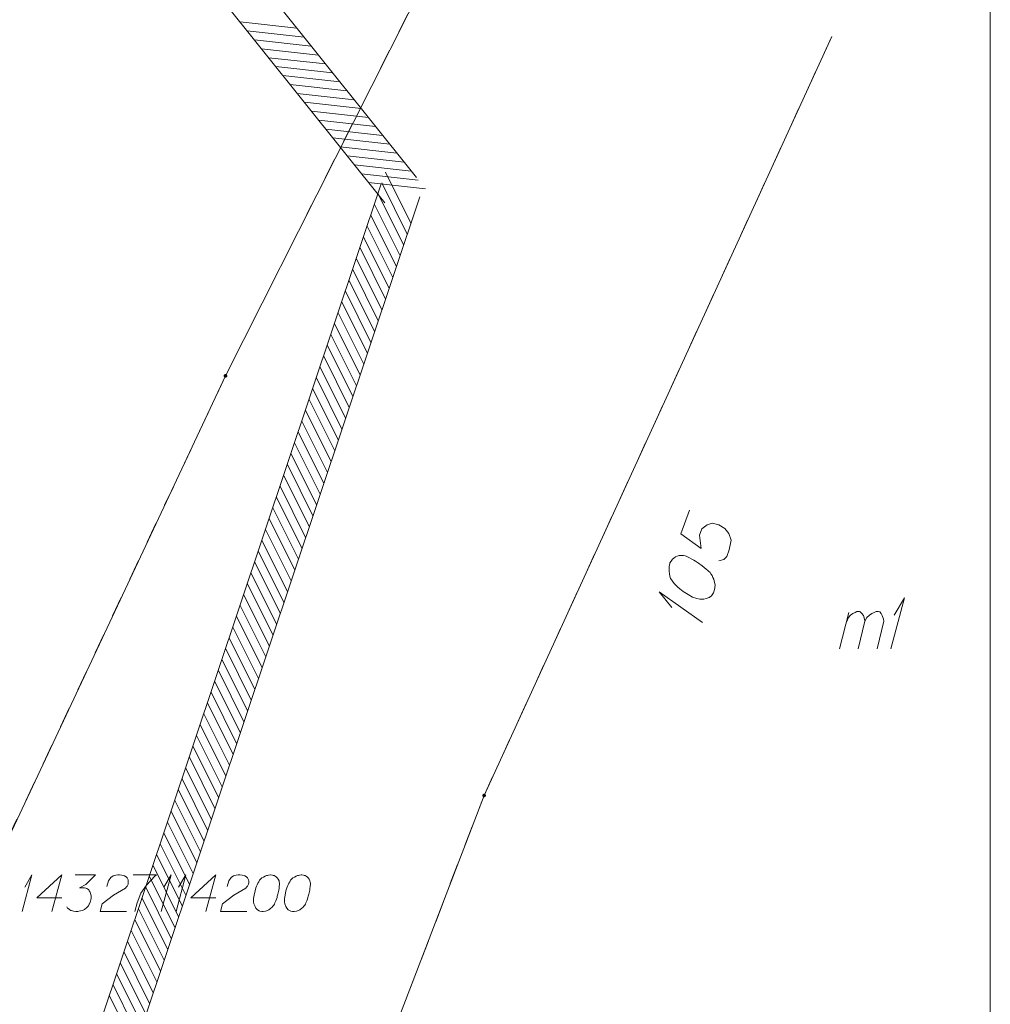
# Model space of a CAD drawing. Header units: metres. Extents: x 5555129 to 5556676, y 5635595 to 5636517.
# Tile 168 of 256: x 5555544 to 5555568, y 5636404 to 5636428. Entities that reach past the tile are written whole.
import ezdxf

# ---------------------------------------------------------------- set-up
doc = ezdxf.new("R2010")
doc.units = ezdxf.units.M
doc.header["$MEASUREMENT"] = 0
doc.linetypes.add('PRZER1-1', pattern=[2, 1, -1])
doc.layers.add('#RAMKA', color=7, linetype='Continuous', lineweight=18)
doc.layers.add('#zakres', color=7, linetype='Continuous', lineweight=18)
for name, color, linetype, lineweight, true_color in [('GEPADR', 7, 'Continuous', 18, 0x0a0909), ('GEPADR_O', 7, 'Continuous', 18, 0x0a0909), ('GEPPGD', 7, 'Continuous', 18, 0x008000), ('GESBZO_O', 7, 'Continuous', 50, 0x0a0909), ('GESDZI', 7, 'Continuous', 18, 0x0a0909), ('GESUZY', 7, 'PRZER1-1', 18, 0x008000), ('GSPPS3_O', 7, 'Continuous', 18, 0x0a0909)]:
    doc.layers.add(name, color=color, linetype=linetype, lineweight=lineweight, true_color=true_color)

# ---------------------------------------------------------------- blocks, each defined once
blk = doc.blocks.new('EPPGN')
blk.add_hatch(color=0).paths.add_polyline_path([(0, -0.09), (-0.027812, -0.085595), (-0.052901, -0.072812), (-0.072812, -0.052901), (-0.085595, -0.027812), (-0.09, 0), (-0.085595, 0.027812), (-0.072812, 0.052901), (-0.052901, 0.072812), (-0.027812, 0.085595), (0, 0.09), (0.027812, 0.085595), (0.052901, 0.072812), (0.072812, 0.052901), (0.085595, 0.027812), (0.09, 0), (0.085595, -0.027812), (0.072812, -0.052901), (0.052901, -0.072812), (0.027812, -0.085595)])
blk = doc.blocks.new('POINT_1')
blk.add_hatch(color=0).paths.add_polyline_path([(-0.000884, -0.0025), (-0.0025, -0.000884), (-0.0025, 0.000884), (0.000884, 0.0025), (0.0025, 0.000884), (0.0025, -0.000884), (0.000884, -0.0025)])
blk = doc.blocks.new('*U129')
at = {"layer": 'GESBZO_O', "color": 7, "linetype": 'ByBlock', "lineweight": 18}
for p, q in [((5555563.853, 5636412.763), (5555564.08, 5636413.658)), ((5555564.306, 5636412.763), (5555564.473, 5636413.442))]:
    blk.add_line(p, q, dxfattribs=at)
at = {"layer": 'GESBZO_O', "color": 7, "linetype": 'ByBlock', "lineweight": 18, "flags": 128}
blk.add_lwpolyline([(5555564.021, 5636413.422), (5555564.07, 5636413.53), (5555564.119, 5636413.589), (5555564.178, 5636413.629), (5555564.237, 5636413.658), (5555564.277, 5636413.678), (5555564.336, 5636413.678), (5555564.355, 5636413.668), (5555564.395, 5636413.629), (5555564.434, 5636413.58), (5555564.463, 5636413.491), (5555564.473, 5636413.442), (5555564.522, 5636413.53), (5555564.582, 5636413.589), (5555564.641, 5636413.629), (5555564.7, 5636413.658), (5555564.749, 5636413.678), (5555564.798, 5636413.678), (5555564.837, 5636413.668), (5555564.867, 5636413.629), (5555564.896, 5636413.58), (5555564.926, 5636413.491), (5555564.936, 5636413.442), (5555564.769, 5636412.763)], dxfattribs=at)
blk = doc.blocks.new('*U130')
at = {"layer": 'GESBZO_O', "color": 7, "linetype": 'ByBlock', "lineweight": 18}
for q in [(5555565.103, 5636412.763), (5555565.192, 5636413.589)]:
    blk.add_line((5555565.438, 5636414.013), q, dxfattribs=at)
blk = doc.blocks.new('*U136')
at = {"layer": 'GSPPS3_O', "color": 7, "linetype": 'ByBlock', "lineweight": 18}
for q in [(5555543.829, 5636406.33), (5555543.893, 5636406.925)]:
    blk.add_line((5555544.07, 5636407.23), q, dxfattribs=at)
blk = doc.blocks.new('*U137')
at = {"layer": 'GSPPS3_O', "color": 7, "linetype": 'ByBlock', "lineweight": 18}
for q in [(5555547.238, 5636406.33), (5555547.302, 5636406.925)]:
    blk.add_line((5555547.479, 5636407.23), q, dxfattribs=at)
blk = doc.blocks.new('*U138')
at = {"layer": 'GSPPS3_O', "color": 7, "linetype": 'ByBlock', "lineweight": 18}
for q in [(5555547.599, 5636406.33), (5555547.663, 5636406.925)]:
    blk.add_line((5555547.84, 5636407.23), q, dxfattribs=at)
blk = doc.blocks.new('*U169')
at = {"layer": 'GEPADR_O', "color": 7, "linetype": 'ByBlock', "lineweight": 18}
for q in [(5555560.491, 5636413.411), (5555559.746, 5636413.78)]:
    blk.add_line((5555559.434, 5636414.158), q, dxfattribs=at)

msp = doc.modelspace()

# ---------------------------------------------------------------- linework, layer by layer
at = {"layer": '#RAMKA', "color": 7, "linetype": 'Continuous', "lineweight": 18, "flags": 128}
msp.add_lwpolyline([(5555567.54331, 5636516.68638), (5555567.54331, 5636373.68638), (5555311.77024, 5636373.68638), (5555311.77024, 5636516.68638), (5555567.54331, 5636516.68638)], close=True, dxfattribs=at)
at = {"layer": '#zakres', "color": 134, "linetype": 'Continuous', "lineweight": 18}
for p, q in [((5555553.49043, 5636424.31235), (5555531.89043, 5636451.31235)), ((5555552.70957, 5636423.68765), (5555531.10957, 5636450.68765)), ((5555549.16836, 5636428.1222), (5555550.5598, 5636427.9676)), ((5555549.34328, 5636427.90356), (5555550.73471, 5636427.74896)), ((5555549.51819, 5636427.68492), (5555550.90963, 5636427.53031)), ((5555549.6931, 5636427.46627), (5555551.08454, 5636427.31167)), ((5555549.86802, 5636427.24763), (5555551.25946, 5636427.09303)), ((5555550.04293, 5636427.02899), (5555551.43437, 5636426.87438)), ((5555550.21785, 5636426.81034), (5555551.60929, 5636426.65574)), ((5555550.39276, 5636426.5917), (5555551.7842, 5636426.4371)), ((5555550.56768, 5636426.37306), (5555551.95912, 5636426.21845)), ((5555550.74259, 5636426.15441), (5555552.13403, 5636425.99981)), ((5555550.91751, 5636425.93577), (5555552.30894, 5636425.78117)), ((5555551.09242, 5636425.71713), (5555552.48386, 5636425.56252)), ((5555551.26734, 5636425.49848), (5555552.65877, 5636425.34388)), ((5555551.44225, 5636425.27984), (5555552.83369, 5636425.12524)), ((5555551.61717, 5636425.0612), (5555553.0086, 5636424.90659)), ((5555551.79208, 5636424.84255), (5555553.18352, 5636424.68795)), ((5555551.96699, 5636424.62391), (5555553.35843, 5636424.46931)), ((5555552.14191, 5636424.40527), (5555553.53335, 5636424.25066)), ((5555553.35178, 5636423.19321), (5555552.72749, 5636424.44631)), ((5555538.02589, 5636380.5688), (5555552.62589, 5636424.1588)), ((5555552.31682, 5636424.18662), (5555553.70826, 5636424.03202)), ((5555553.26285, 5636422.92771), (5555552.63856, 5636424.18081)), ((5555553.17392, 5636422.66221), (5555552.54963, 5636423.91531)), ((5555538.97411, 5636380.2512), (5555553.57411, 5636423.8412)), ((5555553.08499, 5636422.3967), (5555552.4607, 5636423.6498)), ((5555552.99607, 5636422.1312), (5555552.37178, 5636423.3843)), ((5555552.90714, 5636421.8657), (5555552.28285, 5636423.1188)), ((5555552.81821, 5636421.60019), (5555552.19392, 5636422.85329)), ((5555552.72928, 5636421.33469), (5555552.10499, 5636422.58779)), ((5555552.64036, 5636421.06919), (5555552.01607, 5636422.32229)), ((5555552.55143, 5636420.80368), (5555551.92714, 5636422.05679)), ((5555552.4625, 5636420.53818), (5555551.83821, 5636421.79128)), ((5555552.37357, 5636420.27268), (5555551.74929, 5636421.52578)), ((5555552.28465, 5636420.00717), (5555551.66036, 5636421.26028)), ((5555552.19572, 5636419.74167), (5555551.57143, 5636420.99477)), ((5555552.10679, 5636419.47617), (5555551.4825, 5636420.72927)), ((5555552.01787, 5636419.21067), (5555551.39358, 5636420.46377)), ((5555551.92894, 5636418.94516), (5555551.30465, 5636420.19826)), ((5555551.84001, 5636418.67966), (5555551.21572, 5636419.93276)), ((5555551.75108, 5636418.41416), (5555551.12679, 5636419.66726)), ((5555551.66216, 5636418.14865), (5555551.03787, 5636419.40175)), ((5555551.57323, 5636417.88315), (5555550.94894, 5636419.13625)), ((5555551.4843, 5636417.61765), (5555550.86001, 5636418.87075)), ((5555551.39537, 5636417.35214), (5555550.77108, 5636418.60524)), ((5555551.30645, 5636417.08664), (5555550.68216, 5636418.33974)), ((5555551.21752, 5636416.82114), (5555550.59323, 5636418.07424)), ((5555551.12859, 5636416.55563), (5555550.5043, 5636417.80874)), ((5555551.03966, 5636416.29013), (5555550.41537, 5636417.54323)), ((5555550.95074, 5636416.02463), (5555550.32645, 5636417.27773)), ((5555550.86181, 5636415.75912), (5555550.23752, 5636417.01223)), ((5555550.77288, 5636415.49362), (5555550.14859, 5636416.74672)), ((5555550.68395, 5636415.22812), (5555550.05966, 5636416.48122)), ((5555550.59503, 5636414.96262), (5555549.97074, 5636416.21572)), ((5555550.5061, 5636414.69711), (5555549.88181, 5636415.95021)), ((5555550.41717, 5636414.43161), (5555549.79288, 5636415.68471)), ((5555550.32824, 5636414.16611), (5555549.70395, 5636415.41921)), ((5555550.23932, 5636413.9006), (5555549.61503, 5636415.1537)), ((5555550.15039, 5636413.6351), (5555549.5261, 5636414.8882)), ((5555550.06146, 5636413.3696), (5555549.43717, 5636414.6227)), ((5555549.97253, 5636413.10409), (5555549.34825, 5636414.35719)), ((5555549.88361, 5636412.83859), (5555549.25932, 5636414.09169)), ((5555549.79468, 5636412.57309), (5555549.17039, 5636413.82619)), ((5555549.70575, 5636412.30758), (5555549.08146, 5636413.56068)), ((5555549.61683, 5636412.04208), (5555548.99254, 5636413.29518)), ((5555549.5279, 5636411.77658), (5555548.90361, 5636413.02968)), ((5555549.43897, 5636411.51107), (5555548.81468, 5636412.76418)), ((5555549.35004, 5636411.24557), (5555548.72575, 5636412.49867)), ((5555549.26112, 5636410.98007), (5555548.63683, 5636412.23317)), ((5555549.17219, 5636410.71456), (5555548.5479, 5636411.96767)), ((5555549.08326, 5636410.44906), (5555548.45897, 5636411.70216)), ((5555548.99433, 5636410.18356), (5555548.37004, 5636411.43666)), ((5555548.90541, 5636409.91806), (5555548.28112, 5636411.17116)), ((5555548.81648, 5636409.65255), (5555548.19219, 5636410.90565)), ((5555548.72755, 5636409.38705), (5555548.10326, 5636410.64015)), ((5555548.63862, 5636409.12155), (5555548.01433, 5636410.37465)), ((5555548.5497, 5636408.85604), (5555547.92541, 5636410.10914)), ((5555548.46077, 5636408.59054), (5555547.83648, 5636409.84364)), ((5555548.37184, 5636408.32504), (5555547.74755, 5636409.57814)), ((5555548.28291, 5636408.05953), (5555547.65862, 5636409.31263)), ((5555548.19399, 5636407.79403), (5555547.5697, 5636409.04713)), ((5555548.10506, 5636407.52853), (5555547.48077, 5636408.78163)), ((5555548.01613, 5636407.26302), (5555547.39184, 5636408.51613)), ((5555547.9272, 5636406.99752), (5555547.30291, 5636408.25062)), ((5555547.83828, 5636406.73202), (5555547.21399, 5636407.98512)), ((5555547.74935, 5636406.46651), (5555547.12506, 5636407.71962)), ((5555547.66042, 5636406.20101), (5555547.03613, 5636407.45411)), ((5555547.57149, 5636405.93551), (5555546.94721, 5636407.18861)), ((5555547.48257, 5636405.67001), (5555546.85828, 5636406.92311)), ((5555547.39364, 5636405.4045), (5555546.76935, 5636406.6576)), ((5555547.30471, 5636405.139), (5555546.68042, 5636406.3921)), ((5555547.21578, 5636404.8735), (5555546.5915, 5636406.1266)), ((5555547.12686, 5636404.60799), (5555546.50257, 5636405.86109)), ((5555547.03793, 5636404.34249), (5555546.41364, 5636405.59559)), ((5555546.949, 5636404.07699), (5555546.32471, 5636405.33009)), ((5555546.86008, 5636403.81148), (5555546.23579, 5636405.06458)), ((5555546.77115, 5636403.54598), (5555546.14686, 5636404.79908)), ((5555546.68222, 5636403.28048), (5555546.05793, 5636404.53358)), ((5555546.59329, 5636403.01497), (5555545.969, 5636404.26808))]:
    msp.add_line(p, q, dxfattribs=at)
at = {"layer": 'GEPADR_O', "color": 7, "linetype": 'Continuous', "lineweight": 18, "flags": 128}
for points in [[(5555560.17448, 5636416.1609), (5555559.9596, 5636415.5792), (5555560.45896, 5636415.22687), (5555560.41948, 5636415.5458), (5555560.47743, 5636415.70267), (5555560.6082, 5636415.80126), (5555560.7278, 5636415.84101), (5555560.89164, 5636415.80147), (5555561.03831, 5636415.7159), (5555561.14028, 5636415.59429), (5555561.19416, 5636415.4275), (5555561.14923, 5636415.19229), (5555561.08785, 5636415.02611), (5555561.0202, 5636414.95659), (5555560.89129, 5636414.92028)], [(5555559.69703, 5636414.8684), (5555559.69021, 5636414.84994), (5555559.67905, 5636414.79111), (5555559.67457, 5636414.75079), (5555559.67367, 5636414.71973), (5555559.67505, 5636414.66668), (5555559.68221, 5636414.60108), (5555559.69296, 5636414.54473), (5555559.71281, 5636414.48486), (5555559.73953, 5636414.44359), (5555559.77536, 5636414.3988), (5555559.81139, 5636414.3541), (5555559.85653, 5636414.30587), (5555559.88663, 5636414.27376), (5555559.93521, 5636414.23483), (5555560.01732, 5636414.17311), (5555560.14548, 5636414.09421), (5555560.24944, 5636414.03482), (5555560.35107, 5636413.99728), (5555560.42836, 5636413.9793), (5555560.52502, 5636413.98556), (5555560.58146, 5636413.99611), (5555560.65393, 5636414.02188), (5555560.71132, 5636414.06363), (5555560.73068, 5636414.08787), (5555560.76045, 5636414.13982), (5555560.77753, 5636414.18606), (5555560.79551, 5636414.26335), (5555560.80089, 5636414.33473), (5555560.79034, 5636414.39116), (5555560.76796, 5636414.47279), (5555560.75059, 5636414.51077), (5555560.7273, 5636414.56134), (5555560.70058, 5636414.6026), (5555560.67963, 5636414.63133), (5555560.64036, 5636414.66682), (5555560.62534, 5636414.68294), (5555560.58592, 5636414.71848), (5555560.53735, 5636414.75741), (5555560.48878, 5636414.79634), (5555560.45524, 5636414.81914), (5555560.43105, 5636414.83865), (5555560.3975, 5636414.86145), (5555560.32116, 5636414.91063), (5555560.27851, 5636414.93696), (5555560.23566, 5636414.9632), (5555560.17455, 5636414.99635), (5555560.09477, 5636415.03623), (5555560.06714, 5636415.04644), (5555560.02683, 5636415.05092), (5555559.98647, 5636415.05526), (5555559.92087, 5636415.04809), (5555559.87368, 5636415.03397), (5555559.83571, 5636415.0166), (5555559.79444, 5636414.98988), (5555559.76234, 5636414.95977), (5555559.74278, 5636414.93544), (5555559.72341, 5636414.9112), (5555559.69703, 5636414.8684)]]:
    msp.add_lwpolyline(points, dxfattribs=at)
at = {"layer": 'GESDZI', "color": 96, "linetype": 'Continuous', "lineweight": 18, "flags": 128}
for points in [[(5555558.44467, 5636437.88389), (5555554.17989, 5636430.10819), (5555548.80933, 5636419.45234), (5555542.11959, 5636405.22545), (5555539.13281, 5636395.36431), (5555534.87572, 5636373.68638)], [(5555534.87572, 5636373.68638), (5555539.13281, 5636395.36431), (5555542.11959, 5636405.22545), (5555548.80933, 5636419.45234), (5555554.17989, 5636430.10819), (5555558.44467, 5636437.88389)], [(5555546.66279, 5636373.68638), (5555550.73427, 5636397.67849), (5555555.14484, 5636409.1726), (5555563.66122, 5636427.76948)], [(5555563.66122, 5636427.76948), (5555555.14484, 5636409.1726), (5555550.73427, 5636397.67849), (5555546.66279, 5636373.68638)]]:
    msp.add_lwpolyline(points, dxfattribs=at)
at = {"layer": 'GESUZY', "color": 96, "linetype": 'PRZER1-1', "lineweight": 18, "ltscale": 0.5, "true_color": 0x008000}
for points in [[(5555558.44467, 5636437.88389), (5555554.17989, 5636430.10819), (5555548.80933, 5636419.45234), (5555542.11959, 5636405.22545), (5555539.13281, 5636395.36431), (5555534.87572, 5636373.68638)], [(5555558.44467, 5636437.88389), (5555554.17989, 5636430.10819), (5555548.80933, 5636419.45234), (5555542.11959, 5636405.22545), (5555539.13281, 5636395.36431), (5555534.87572, 5636373.68638)], [(5555546.66279, 5636373.68638), (5555550.73427, 5636397.67849), (5555555.14484, 5636409.1726), (5555563.66122, 5636427.76948)], [(5555546.66279, 5636373.68638), (5555550.73427, 5636397.67849), (5555555.14484, 5636409.1726), (5555563.66122, 5636427.76948)]]:
    msp.add_lwpolyline(points, dxfattribs=at)
at = {"layer": 'GSPPS3_O', "color": 7, "linetype": 'Continuous', "lineweight": 18, "flags": 128}
for points in [[(5555544.80023, 5636406.66311), (5555544.19082, 5636406.66311), (5555544.80023, 5636407.23), (5555544.5593, 5636406.33)], [(5555545.1262, 5636407.23), (5555545.62223, 5636407.23), (5555545.38833, 5636406.98907), (5555545.23243, 5636406.91107), (5555545.35999, 5636406.91107), (5555545.38833, 5636406.90404), (5555545.4025, 5636406.89689), (5555545.41667, 5636406.88986), (5555545.43085, 5636406.88272), (5555545.45919, 5636406.86152), (5555545.47336, 5636406.84021), (5555545.48754, 5636406.819), (5555545.49468, 5636406.79769), (5555545.50885, 5636406.74814), (5555545.51588, 5636406.70562), (5555545.51588, 5636406.68431), (5555545.51588, 5636406.65596), (5555545.50885, 5636406.61345), (5555545.50171, 5636406.5851), (5555545.49468, 5636406.55676), (5555545.48754, 5636406.53555), (5555545.48051, 5636406.52138), (5555545.47336, 5636406.50721), (5555545.46633, 5636406.49304), (5555545.45216, 5636406.47172), (5555545.43085, 5636406.44338), (5555545.40964, 5636406.42218), (5555545.39547, 5636406.408), (5555545.37416, 5636406.39383), (5555545.35295, 5636406.37966), (5555545.32461, 5636406.36549), (5555545.31044, 5636406.35834), (5555545.26078, 5636406.34417), (5555545.21826, 5636406.33714), (5555545.18992, 5636406.33), (5555545.14037, 5636406.33), (5555545.08368, 5636406.33714), (5555545.06237, 5636406.34417), (5555545.04116, 5636406.35131), (5555545.01985, 5636406.35834), (5555544.99865, 5636406.37252), (5555544.97733, 5636406.38669), (5555544.94196, 5636406.41503), (5555544.92064, 5636406.44338)], [(5555545.90568, 5636406.94655), (5555545.94105, 5636407.08114), (5555545.99774, 5636407.16617), (5555546.06157, 5636407.20166), (5555546.12529, 5636407.22286), (5555546.17495, 5636407.23), (5555546.21033, 5636407.23), (5555546.27416, 5636407.22286), (5555546.31667, 5636407.20869), (5555546.33788, 5636407.20166), (5555546.3804, 5636407.18034), (5555546.40171, 5636407.152), (5555546.41588, 5636407.12365), (5555546.42291, 5636407.10245), (5555546.43005, 5636407.0741), (5555546.43005, 5636407.03862), (5555546.42291, 5636407.00324), (5555546.41588, 5636406.98193), (5555546.40171, 5636406.95358), (5555546.3804, 5636406.92524), (5555546.35919, 5636406.90404), (5555546.0686, 5636406.72683), (5555545.7923, 5636406.52138), (5555545.74264, 5636406.33), (5555546.38754, 5636406.33)], [(5555546.55046, 5636407.23), (5555547.11736, 5636407.23), (5555547.08198, 5636407.19451), (5555546.87643, 5636406.9749), (5555546.7347, 5636406.77648), (5555546.64967, 5636406.54259), (5555546.59298, 5636406.33)], [(5555548.56986, 5636406.66311), (5555547.96045, 5636406.66311), (5555548.56986, 5636407.23), (5555548.32893, 5636406.33)], [(5555548.85331, 5636406.94655), (5555548.88868, 5636407.08114), (5555548.94537, 5636407.16617), (5555549.0092, 5636407.20166), (5555549.07292, 5636407.22286), (5555549.12258, 5636407.23), (5555549.15796, 5636407.23), (5555549.22179, 5636407.22286), (5555549.26431, 5636407.20869), (5555549.28551, 5636407.20166), (5555549.32803, 5636407.18034), (5555549.34934, 5636407.152), (5555549.36351, 5636407.12365), (5555549.37054, 5636407.10245), (5555549.37769, 5636407.0741), (5555549.37769, 5636407.03862), (5555549.37054, 5636407.00324), (5555549.36351, 5636406.98193), (5555549.34934, 5636406.95358), (5555549.32803, 5636406.92524), (5555549.30682, 5636406.90404), (5555549.01624, 5636406.72683), (5555548.73993, 5636406.52138), (5555548.69027, 5636406.33), (5555549.33517, 5636406.33)], [(5555549.92327, 5636407.23), (5555549.90909, 5636407.23), (5555549.86658, 5636407.22286), (5555549.83823, 5636407.21583), (5555549.81703, 5636407.20869), (5555549.78154, 5636407.19451), (5555549.73903, 5636407.17331), (5555549.70365, 5636407.152), (5555549.66816, 5636407.12365), (5555549.64696, 5636407.09531), (5555549.62565, 5636407.05993), (5555549.60444, 5636407.02445), (5555549.58313, 5636406.98193), (5555549.56896, 5636406.95358), (5555549.55479, 5636406.91107), (5555549.53358, 5636406.84021), (5555549.51227, 5636406.73397), (5555549.4981, 5636406.64893), (5555549.4981, 5636406.57093), (5555549.50524, 5636406.51424), (5555549.53358, 5636406.45052), (5555549.55479, 5636406.41503), (5555549.59027, 5636406.37252), (5555549.63279, 5636406.34417), (5555549.65399, 5636406.33714), (5555549.69651, 5636406.33), (5555549.73199, 5636406.33), (5555549.78868, 5636406.33714), (5555549.83823, 5636406.35131), (5555549.87372, 5636406.37252), (5555549.92327, 5636406.408), (5555549.94458, 5636406.42921), (5555549.97292, 5636406.45755), (5555549.99413, 5636406.4859), (5555550.0083, 5636406.50721), (5555550.02247, 5636406.54259), (5555550.02961, 5636406.55676), (5555550.04379, 5636406.59224), (5555550.05796, 5636406.63476), (5555550.07213, 5636406.67728), (5555550.07916, 5636406.70562), (5555550.0863, 5636406.72683), (5555550.09333, 5636406.75517), (5555550.10751, 5636406.819), (5555550.11465, 5636406.85438), (5555550.12168, 5636406.88986), (5555550.12882, 5636406.93941), (5555550.13585, 5636407.00324), (5555550.13585, 5636407.02445), (5555550.12882, 5636407.05279), (5555550.12168, 5636407.08114), (5555550.10048, 5636407.12365), (5555550.07916, 5636407.152), (5555550.05796, 5636407.17331), (5555550.02961, 5636407.19451), (5555550.00127, 5636407.20869), (5555549.97996, 5636407.21583), (5555549.95875, 5636407.22286), (5555549.92327, 5636407.23)], [(5555550.68143, 5636407.23), (5555550.66726, 5636407.23), (5555550.62474, 5636407.22286), (5555550.5964, 5636407.21583), (5555550.5752, 5636407.20869), (5555550.53971, 5636407.19451), (5555550.49719, 5636407.17331), (5555550.46182, 5636407.152), (5555550.42633, 5636407.12365), (5555550.40513, 5636407.09531), (5555550.38381, 5636407.05993), (5555550.36261, 5636407.02445), (5555550.3413, 5636406.98193), (5555550.32712, 5636406.95358), (5555550.31295, 5636406.91107), (5555550.29175, 5636406.84021), (5555550.27043, 5636406.73397), (5555550.25626, 5636406.64893), (5555550.25626, 5636406.57093), (5555550.2634, 5636406.51424), (5555550.29175, 5636406.45052), (5555550.31295, 5636406.41503), (5555550.34844, 5636406.37252), (5555550.39095, 5636406.34417), (5555550.41216, 5636406.33714), (5555550.45468, 5636406.33), (5555550.49016, 5636406.33), (5555550.54685, 5636406.33714), (5555550.5964, 5636406.35131), (5555550.63188, 5636406.37252), (5555550.68143, 5636406.408), (5555550.70275, 5636406.42921), (5555550.73109, 5636406.45755), (5555550.75229, 5636406.4859), (5555550.76647, 5636406.50721), (5555550.78064, 5636406.54259), (5555550.78778, 5636406.55676), (5555550.80195, 5636406.59224), (5555550.81613, 5636406.63476), (5555550.8303, 5636406.67728), (5555550.83733, 5636406.70562), (5555550.84447, 5636406.72683), (5555550.8515, 5636406.75517), (5555550.86567, 5636406.819), (5555550.87281, 5636406.85438), (5555550.87985, 5636406.88986), (5555550.88699, 5636406.93941), (5555550.89402, 5636407.00324), (5555550.89402, 5636407.02445), (5555550.88699, 5636407.05279), (5555550.87985, 5636407.08114), (5555550.85864, 5636407.12365), (5555550.83733, 5636407.152), (5555550.81613, 5636407.17331), (5555550.78778, 5636407.19451), (5555550.75944, 5636407.20869), (5555550.73812, 5636407.21583), (5555550.71692, 5636407.22286), (5555550.68143, 5636407.23)]]:
    msp.add_lwpolyline(points, dxfattribs=at)

# ---------------------------------------------------------------- block references
at = {"layer": 'GEPADR', "color": 7, "lineweight": 18, "rotation": 90}
msp.add_blockref('POINT_1', (5555559.82312, 5636415.20975), dxfattribs=at)
at = {"layer": 'GEPADR_O', "color": 7, "linetype": 'Continuous', "lineweight": 18}
msp.add_blockref('*U169', (0, 0), dxfattribs=at)
at = {"layer": 'GEPPGD', "color": 96, "lineweight": 18, "true_color": 0x008000, "xscale": 0.5, "yscale": 0.5, "zscale": 0.5, "rotation": 90}
for p in [(5555548.80933, 5636419.45234), (5555555.14484, 5636409.1726)]:
    msp.add_blockref('EPPGN', p, dxfattribs=at)
at = {"layer": 'GESBZO_O', "color": 7, "linetype": 'Continuous', "lineweight": 18}
for name in ['*U130', '*U129']:
    msp.add_blockref(name, (0, 0), dxfattribs=at)
at = {"layer": 'GSPPS3_O', "color": 7, "linetype": 'Continuous', "lineweight": 18}
for name in ['*U136', '*U137', '*U138']:
    msp.add_blockref(name, (0, 0), dxfattribs=at)

doc.saveas('drawing.dxf')
